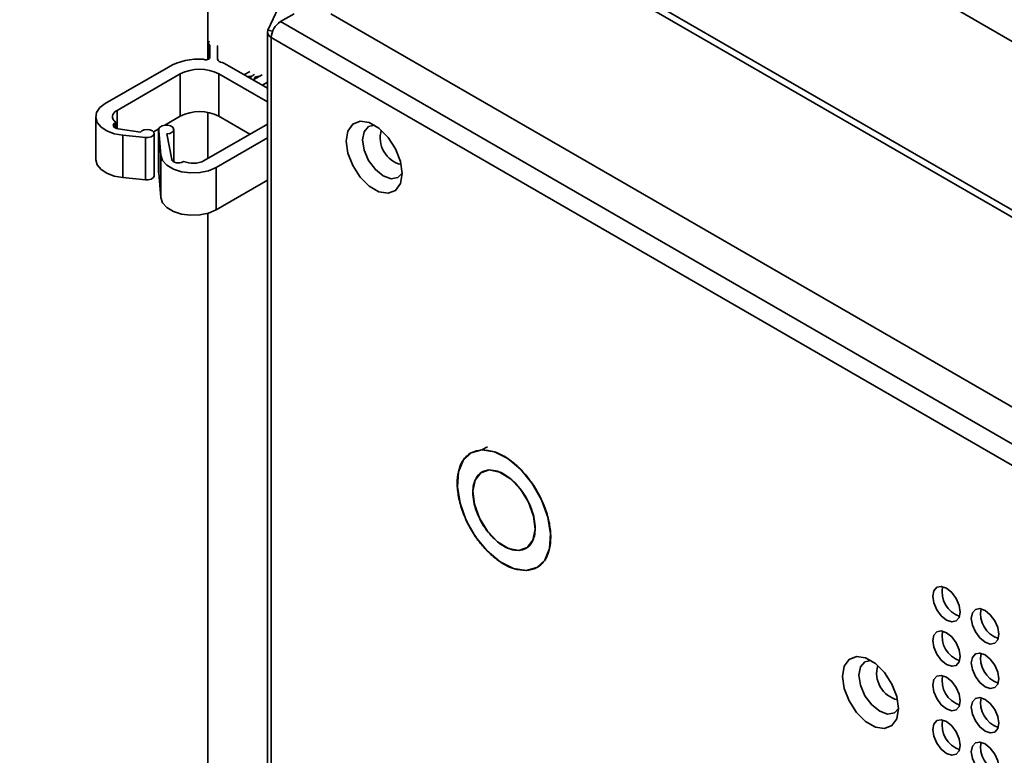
# Model space of a CAD drawing. Header units: millimetres. Extents: x 1 to 1119, y -1 to 863.
# Tile 150 of 211: x 828 to 853, y 709 to 728. Entities that reach past the tile are written whole.
import ezdxf

# ---------------------------------------------------------------- set-up
doc = ezdxf.new("R2010")
doc.units = ezdxf.units.MM

msp = doc.modelspace()

# ---------------------------------------------------------------- linework, layer by layer
at = {"color": 8, "linetype": 'Continuous', "lineweight": 35}
for p, q in [((794.6815, 761.1507), (978.0271, 655.3075)), ((884.3083, 705.0689), (794.6601, 756.8217)), ((834.027, 727.6683), (834.1499, 727.6493)), ((833.5909, 726.4235), (833.5909, 726.4885)), ((830.1487, 725.1355), (830.1487, 725.6077)), ((834.0142, 725.8254), (834.0142, 725.2539)), ((830.0966, 725.1559), (830.0966, 725.2919))]:
    msp.add_line(p, q, dxfattribs=at)
at = {"color": 7, "linetype": 'Continuous', "lineweight": 35}
for p, q in [((794.6592, 756.6399), (884.4185, 704.8229)), ((832.4843, 726.916), (832.4843, 732.665)), ((835.5302, 730.9067), (834.027, 727.6683)), ((834.349, 727.8907), (834.7026, 728.0948)), ((1004.3523, 629.7499), (834.349, 727.8907)), ((835.6454, 728.0948), (1005.1773, 630.2261)), ((834.0157, 727.6185), (834.0157, 601.6698)), ((1004.2833, 629.2454), (834.1133, 727.4824)), ((834.1133, 727.4824), (834.1133, 601.5337)), ((832.4952, 727.337), (832.4952, 726.9202)), ((832.5353, 727.278), (832.5353, 726.9664)), ((832.7353, 727.2677), (832.7387, 727.2693)), ((832.7353, 727.2677), (832.7353, 726.9301)), ((829.8423, 725.7846), (831.4686, 726.7235)), ((834.0157, 726.1783), (832.9105, 726.8164)), ((833.5605, 726.6112), (833.4132, 726.5261)), ((831.775, 726.5466), (830.1487, 725.6077)), ((831.775, 726.5466), (831.775, 725.4579)), ((834.0142, 725.8254), (832.765, 726.5466)), ((832.765, 725.4579), (832.765, 726.5466)), ((833.4901, 726.4817), (833.5909, 726.4885)), ((833.8845, 726.5262), (833.6489, 726.3901)), ((833.6792, 726.4076), (833.6792, 726.4431)), ((834.0157, 726.3297), (833.8846, 726.254)), ((829.5982, 725.4444), (829.5982, 724.3557)), ((831.775, 725.4579), (831.3755, 725.2272)), ((832.4843, 724.3707), (832.4843, 725.5568)), ((833.5662, 724.9953), (832.765, 725.4579)), ((830.0966, 725.2919), (830.1155, 725.3028)), ((830.1155, 725.3028), (830.1155, 725.1465)), ((830.1721, 725.1308), (830.7473, 725.0435)), ((831.2184, 725.1366), (831.0846, 725.0593)), ((831.2153, 725.1164), (831.2153, 724.0277)), ((831.2726, 724.4553), (831.2196, 725.0928)), ((831.2196, 724.0041), (831.2196, 725.0928)), ((831.6055, 724.2848), (831.6055, 725.1164)), ((832.3878, 724.3151), (834.0142, 725.2539)), ((830.8756, 724.9141), (830.2948, 724.9699)), ((830.2948, 724.9699), (830.2948, 723.8812)), ((830.8756, 724.9141), (830.8756, 723.8254)), ((831.1016, 723.9263), (831.1016, 725.015)), ((831.4272, 725.0042), (831.5574, 724.3422)), ((834.0157, 724.901), (832.6943, 724.1382)), ((831.2726, 724.4553), (831.2726, 723.3666)), ((831.8597, 724.2959), (831.8408, 724.285)), ((832.6943, 724.1382), (832.6943, 723.0495)), ((830.8756, 723.8254), (830.2948, 723.8812)), ((831.2196, 724.0041), (831.2153, 724.0277)), ((831.2726, 723.3666), (831.2196, 724.0041)), ((834.0157, 723.8123), (832.6943, 723.0495)), ((832.4843, 669.7328), (832.4843, 722.9613)), ((839.5331, 716.876), (839.6746, 716.9577))]:
    msp.add_line(p, q, dxfattribs=at)
at = {"color": 7, "linetype": 'Continuous', "lineweight": 35, "flags": 128}
for points in [[(832.5279, 727.391), (832.5105, 727.375), (832.4954, 727.3416), (832.5042, 727.3075), (832.5353, 727.278)], [(832.3646, 726.9256), (832.3882, 726.9155), (832.4158, 726.9098), (832.4451, 726.9089), (832.4736, 726.9131), (832.4988, 726.9218), (832.5185, 726.9343), (832.531, 726.9496), (832.5353, 726.9664)], [(833.8392, 726.5), (833.7182, 726.473), (833.6792, 726.4434)], [(830.2948, 724.9699), (830.0775, 725.0089), (829.8866, 725.0804), (829.7364, 725.1791), (829.638, 725.2975), (829.5987, 725.4269), (829.6216, 725.5576), (829.7048, 725.6799), (829.8423, 725.7846)], [(830.1487, 725.6077), (830.1024, 725.5757), (830.0669, 725.5394), (830.0433, 725.5001), (830.0323, 725.4589), (830.0343, 725.4172), (830.0492, 725.3765), (830.0766, 725.3379), (830.1155, 725.3028)], [(830.0966, 725.2919), (830.0701, 725.272), (830.0535, 725.2487), (830.0478, 725.2237), (830.0536, 725.1988), (830.0704, 725.1756), (830.097, 725.1556), (830.1317, 725.1404), (830.1721, 725.1308)], [(830.8756, 724.9141), (830.9519, 724.9123), (831.0228, 724.9288), (831.0754, 724.9608), (831.1003, 725.0025), (831.0932, 725.0465), (831.0552, 725.0848), (830.9932, 725.1106), (830.9183, 725.1192), (830.8439, 725.1093), (830.7832, 725.0824), (830.7473, 725.0435)], [(831.2196, 725.0928), (831.2189, 725.1379), (831.2489, 725.1796), (831.3047, 725.2111), (831.3775, 725.2274), (831.4556, 725.226), (831.5264, 725.207), (831.5786, 725.1734), (831.6039, 725.1308), (831.5982, 725.0858), (831.5623, 725.0457), (831.5021, 725.017), (831.4272, 725.0042)], [(837.4791, 723.9879), (837.4358, 723.729), (837.311, 723.5514), (837.1197, 723.4765), (836.8851, 723.5133), (836.6354, 723.6575), (836.4008, 723.8915), (836.2096, 724.1872), (836.0847, 724.509), (836.0414, 724.8179), (836.0847, 725.0769), (836.2096, 725.2545), (836.4008, 725.3294), (836.6354, 725.2925), (836.8851, 725.1484), (837.1197, 724.9144), (837.311, 724.6186), (837.4358, 724.2969), (837.4791, 723.9879)], [(836.7669, 725.2292), (836.6178, 725.1939), (836.5019, 725.0605), (836.4612, 724.8477), (836.5019, 724.5879), (836.6178, 724.3207), (836.7913, 724.0867), (836.996, 723.9215), (837.2006, 723.8504), (837.3741, 723.8841), (837.4791, 723.9955)], [(830.2948, 723.8812), (830.0775, 723.9202), (829.8866, 723.9917), (829.7364, 724.0904), (829.638, 724.2088), (829.5987, 724.3382), (829.5982, 724.3557)], [(832.6943, 724.1382), (832.5022, 724.0554), (832.2774, 724.0077), (832.0382, 723.9988), (831.8046, 724.0296), (831.5959, 724.0975), (831.4292, 724.1969), (831.3184, 724.3195), (831.2726, 724.4553)], [(831.5574, 724.3422), (831.5691, 724.3162), (831.5928, 724.293), (831.6266, 724.2746), (831.668, 724.2622), (831.7137, 724.257), (831.7601, 724.2593), (831.8036, 724.2689), (831.8408, 724.285)], [(831.1016, 723.9263), (831.1003, 723.9138), (831.0754, 723.8721), (831.0228, 723.8401), (830.9519, 723.8236), (830.8756, 723.8254)], [(832.6943, 723.0495), (832.5022, 722.9667), (832.2774, 722.9189), (832.0382, 722.9101), (831.8046, 722.9409), (831.5959, 723.0088), (831.4292, 723.1081), (831.3184, 723.2308), (831.2726, 723.3666)], [(839.5331, 716.876), (839.2575, 716.8011), (839.0501, 716.6066), (838.9278, 716.3082), (838.9004, 715.9301), (838.9703, 715.503), (839.1317, 715.0615), (839.3715, 714.6413), (839.6704, 714.2764), (840.0041, 713.9965), (840.3456, 713.8241), (840.6672, 713.7734)], [(840.6672, 713.7734), (840.9428, 713.8483), (841.1502, 714.0428), (841.2725, 714.3412), (841.2999, 714.7193), (841.23, 715.1464), (841.0686, 715.5879), (840.8288, 716.0082), (840.5299, 716.373), (840.1962, 716.6529), (839.8547, 716.8253), (839.5331, 716.876)], [(840.4782, 714.2905), (840.2137, 714.3431), (839.9355, 714.5141), (839.6772, 714.7828), (839.4699, 715.117), (839.3386, 715.4761), (839.2992, 715.8171), (839.3564, 716.0986), (839.5033, 716.2868), (839.7221, 716.3589)], [(839.7221, 716.3589), (839.9866, 716.3063), (840.2648, 716.1353), (840.5231, 715.8666), (840.7304, 715.5325), (840.8617, 715.1733), (840.9011, 714.8324), (840.8439, 714.5508), (840.6971, 714.3626), (840.4782, 714.2905)], [(851.8381, 712.7047), (851.8112, 712.8765), (851.7346, 713.0532), (851.6199, 713.2079), (851.4846, 713.3171), (851.3493, 713.3641), (851.2346, 713.3418), (851.1579, 713.2536), (851.131, 713.1129), (851.1579, 712.9411), (851.2346, 712.7644), (851.3493, 712.6097), (851.4846, 712.5005), (851.6199, 712.4535), (851.7346, 712.4758), (851.8112, 712.564), (851.8381, 712.7047)], [(852.8281, 712.1332), (852.8012, 712.305), (852.7245, 712.4817), (852.6098, 712.6364), (852.4745, 712.7456), (852.3392, 712.7926), (852.2245, 712.7703), (852.1479, 712.6821), (852.121, 712.5414), (852.1479, 712.3696), (852.2245, 712.1929), (852.3392, 712.0382), (852.4745, 711.929), (852.6098, 711.882), (852.7245, 711.9043), (852.8012, 711.9925), (852.8281, 712.1332)], [(851.8381, 711.5615), (851.8112, 711.7333), (851.7346, 711.91), (851.6199, 712.0647), (851.4846, 712.1739), (851.3493, 712.2209), (851.2346, 712.1986), (851.1579, 712.1104), (851.131, 711.9697), (851.1579, 711.798), (851.2346, 711.6213), (851.3493, 711.4665), (851.4846, 711.3574), (851.6199, 711.3103), (851.7346, 711.3326), (851.8112, 711.4208), (851.8381, 711.5615)], [(850.2471, 710.2209), (850.2038, 709.962), (850.0789, 709.7844), (849.8877, 709.7095), (849.6531, 709.7463), (849.4034, 709.8904), (849.1688, 710.1245), (848.9775, 710.4202), (848.8527, 710.742), (848.8094, 711.0509), (848.8527, 711.3098), (848.9775, 711.4874), (849.1688, 711.5623), (849.4034, 711.5255), (849.6531, 711.3814), (849.8877, 711.1473), (850.0789, 710.8516), (850.2038, 710.5299), (850.2471, 710.2209)], [(849.5349, 711.4622), (849.3858, 711.4269), (849.2699, 711.2935), (849.2292, 711.0807), (849.2699, 710.8209), (849.3858, 710.5536), (849.5593, 710.3196), (849.7639, 710.1545), (849.9686, 710.0833), (850.1421, 710.1171), (850.2471, 710.2284)], [(852.8281, 710.99), (852.8012, 711.1618), (852.7245, 711.3385), (852.6098, 711.4932), (852.4745, 711.6024), (852.3392, 711.6494), (852.2245, 711.6272), (852.1479, 711.539), (852.121, 711.3983), (852.1479, 711.2265), (852.2245, 711.0498), (852.3392, 710.8951), (852.4745, 710.7859), (852.6098, 710.7388), (852.7245, 710.7611), (852.8012, 710.8493), (852.8281, 710.99)], [(851.8381, 710.4184), (851.8112, 710.5901), (851.7346, 710.7668), (851.6199, 710.9216), (851.4846, 711.0307), (851.3493, 711.0778), (851.2346, 711.0555), (851.1579, 710.9673), (851.131, 710.8266), (851.1579, 710.6548), (851.2346, 710.4781), (851.3493, 710.3234), (851.4846, 710.2142), (851.6199, 710.1672), (851.7346, 710.1895), (851.8112, 710.2777), (851.8381, 710.4184)], [(852.8281, 709.8469), (852.8012, 710.0187), (852.7245, 710.1954), (852.6098, 710.3501), (852.4745, 710.4593), (852.3392, 710.5063), (852.2245, 710.484), (852.1479, 710.3958), (852.121, 710.2551), (852.1479, 710.0833), (852.2245, 709.9066), (852.3392, 709.7519), (852.4745, 709.6427), (852.6098, 709.5957), (852.7245, 709.618), (852.8012, 709.7062), (852.8281, 709.8469)], [(851.8381, 709.2752), (851.8112, 709.447), (851.7346, 709.6237), (851.6199, 709.7784), (851.4846, 709.8876), (851.3493, 709.9346), (851.2346, 709.9123), (851.1579, 709.8241), (851.131, 709.6834), (851.1579, 709.5116), (851.2346, 709.335), (851.3493, 709.1802), (851.4846, 709.071), (851.6199, 709.024), (851.7346, 709.0463), (851.8112, 709.1345), (851.8381, 709.2752)], [(852.8281, 708.7037), (852.8012, 708.8755), (852.7245, 709.0522), (852.6098, 709.2069), (852.4745, 709.3161), (852.3392, 709.3631), (852.2245, 709.3408), (852.1479, 709.2526), (852.121, 709.1119), (852.1479, 708.9402), (852.2245, 708.7635), (852.3392, 708.6087), (852.4745, 708.4996), (852.6098, 708.4525), (852.7245, 708.4748), (852.8012, 708.563), (852.8281, 708.7037)]]:
    msp.add_lwpolyline(points, dxfattribs=at)
at = {"color": 7, "linetype": 'Continuous', "lineweight": 35}
for centre, radius, start, end in [((834.6251, 727.4591), 0.5123, 122.60603, 177.39397), ((834.1652, 727.6195), 0.1465, 160.53809, 249.25871), ((832.2671, 725.2706), 1.6578, 86.62843, 118.7939), ((832.8507, 726.9578), 0.1187, 193.51407, 268.35337), ((832.27, 725.5913), 1.0759, 62.60958, 117.39054), ((832.8086, 726.6335), 0.2094, 60.8784, 79.33789), ((833.5997, 726.5727), 0.0846, 264.01163, 339.95263), ((832.27, 724.5026), 1.0759, 62.60958, 117.39054), ((832.1033, 724.8701), 0.6237, 247.01027, 297.13838), ((852.0393, 713.229), 0.67, 168.83689, 251.15784), ((853.0292, 712.6575), 0.67, 168.83707, 251.15766), ((852.0393, 712.0858), 0.67, 168.83625, 251.15848), ((853.0292, 711.5144), 0.67, 168.83643, 251.1583), ((852.0393, 710.9427), 0.67, 168.83692, 251.15755), ((853.0292, 710.3712), 0.67, 168.8371, 251.15737), ((852.0393, 709.7995), 0.67, 168.83707, 251.15766), ((853.0292, 709.2281), 0.67, 168.83725, 251.15748)]:
    msp.add_arc(centre, radius, start, end, dxfattribs=at)
at = {"color": 8, "linetype": 'Continuous', "lineweight": 35}
for centre, end in [((837.6261, 724.9028), 256.04391), ((850.3941, 711.1357), 256.04414)]:
    msp.add_arc(centre, 0.709, 163.95062, end, dxfattribs=at)
at = {"color": 7, "linetype": 'Continuous', "lineweight": 35}
for points, knots in [([(840.6672, 713.7734), (840.5625, 713.7815), (840.3255, 713.8), (839.9737, 713.9988), (839.6645, 714.2704), (839.421, 714.556), (839.2015, 714.9007), (839.0292, 715.2814), (838.9222, 715.6647), (838.887, 716.0169), (838.9177, 716.3136), (839.0222, 716.6018), (839.2205, 716.823), (839.4374, 716.8598), (839.5331, 716.876)], [0, 0, 0, 0, 0.0903185, 0.204563, 0.2714203, 0.3439359, 0.4207858, 0.4999999, 0.5792142, 0.6560637, 0.7285808, 0.7954373, 0.909682, 1, 1, 1, 1]), ([(839.5331, 716.876), (839.6378, 716.8679), (839.8748, 716.8495), (840.2267, 716.6506), (840.5358, 716.379), (840.7793, 716.0935), (840.9988, 715.7487), (841.1711, 715.368), (841.2781, 714.9847), (841.3133, 714.6325), (841.2826, 714.3359), (841.1781, 714.0476), (840.9798, 713.8264), (840.7629, 713.7896), (840.6672, 713.7734)], [0, 0, 0, 0, 0.0903187, 0.2045639, 0.2714201, 0.3439364, 0.4207855, 0.4999999, 0.5792141, 0.6560643, 0.7285803, 0.7954364, 0.9096809, 1, 1, 1, 1]), ([(839.7221, 716.3589), (839.6583, 716.3481), (839.5137, 716.3236), (839.3815, 716.1761), (839.3119, 715.9839), (839.2914, 715.7862), (839.3149, 715.5514), (839.3862, 715.2958), (839.501, 715.042), (839.6474, 714.8122), (839.8097, 714.6218), (840.0158, 714.4408), (840.2504, 714.3082), (840.4084, 714.2959), (840.4782, 714.2905)], [0, 0, 0, 0, 0.0903185, 0.20456303, 0.27142011, 0.34393628, 0.42078485, 0.49999968, 0.57921424, 0.65606343, 0.72858022, 0.79543699, 0.90968241, 1, 1, 1, 1]), ([(840.4782, 714.2905), (840.542, 714.3013), (840.6866, 714.3259), (840.8188, 714.4733), (840.8884, 714.6655), (840.9089, 714.8632), (840.8854, 715.098), (840.8141, 715.3536), (840.6993, 715.6074), (840.5529, 715.8372), (840.3906, 716.0276), (840.1845, 716.2086), (839.9499, 716.3412), (839.7919, 716.3535), (839.7221, 716.3589)], [0, 0, 0, 0, 0.0903187, 0.2045634, 0.2714195, 0.3439369, 0.4207852, 0.5000004, 0.5792141, 0.6560642, 0.7285803, 0.7954373, 0.9096812, 1, 1, 1, 1])]:
    msp.add_open_spline(points, degree=3, knots=knots, dxfattribs=at)

doc.saveas('drawing.dxf')
